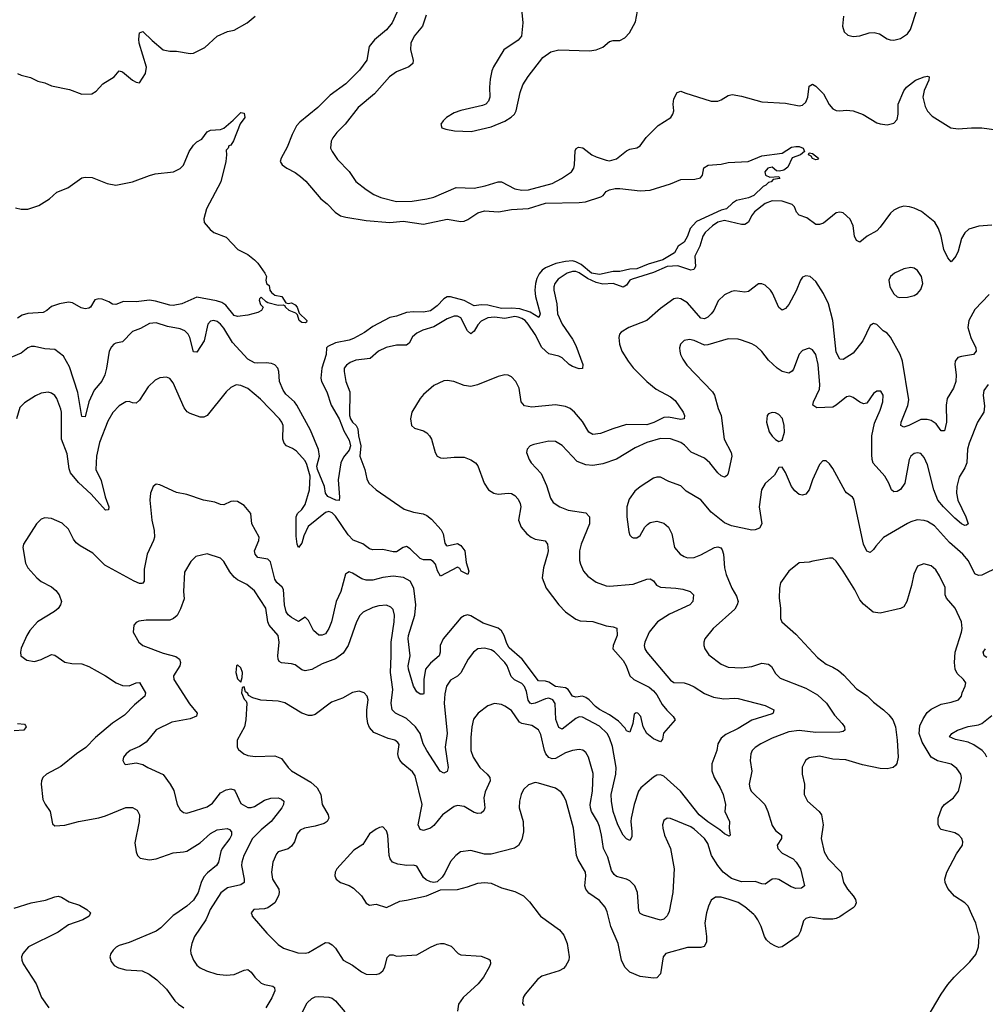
# Model space of a CAD drawing. Header units: inches. Extents: x 2057696 to 2160536, y 827480 to 1016834.
# Tile 76 of 256: x 2121422 to 2127131, y 849470 to 855288. Entities that reach past the tile are written whole.
import ezdxf

# ---------------------------------------------------------------- set-up
doc = ezdxf.new("R2010")
doc.units = ezdxf.units.IN
doc.header["$MEASUREMENT"] = 0
doc.layers.add('C1824', color=7, linetype='Continuous')
doc.layers.add('C1825', color=7, linetype='Continuous')

msp = doc.modelspace()

# ---------------------------------------------------------------- linework, layer by layer
at = {"layer": 'C1824', "color": 5}
for points, elevation in [([(2121836.7, 850000), (2121832.7, 849990), (2121795.5, 849970), (2121710, 849938.8), (2121650, 849897.1), (2121474.8, 849810), (2121441.6, 849770), (2121433.5, 849750), (2121435.3, 849730), (2121443.6, 849710), (2121519.3, 849590), (2121550.9, 849510), (2121595, 849450)], 380), ([(2122338.8, 850000), (2122330, 849993.8), (2122257.5, 849922.5), (2122230, 849902), (2122070, 849834.2), (2122010, 849818.3), (2121992.3, 849807.7), (2121974, 849790), (2121962, 849770), (2121955.8, 849750), (2121962.4, 849722.4), (2121980.2, 849700.2), (2122005.9, 849685.9), (2122050, 849674), (2122147.1, 849667.1), (2122187.6, 849647.6), (2122233.6, 849613.6), (2122290, 849559.5), (2122338.7, 849490), (2122360.3, 849470), (2122392.4, 849450)], 420), ([(2122535.6, 850000), (2122522, 849970), (2122456, 849870), (2122439.6, 849830), (2122432.9, 849790), (2122434.6, 849770), (2122448.9, 849730), (2122470, 849701.6), (2122490, 849684.9), (2122526.8, 849666.8), (2122588.3, 849648.3), (2122642.4, 849642.4), (2122690, 849645.2), (2122750, 849671.7), (2122770, 849675.3), (2122790, 849660.4), (2122811.6, 849630), (2122850, 849595.3), (2122870, 849586.9), (2122917.8, 849577.8), (2122928.7, 849568.7), (2122931.5, 849550), (2122912.3, 849507.7), (2122877.6, 849450)], 440), ([(2122794.1, 850000), (2122797.3, 849990), (2122883.1, 849890), (2122950, 849824.2), (2122982.6, 849802.6), (2123066.6, 849773.4), (2123110, 849771.6), (2123130, 849776.9), (2123230, 849834.3), (2123250, 849832.9), (2123270, 849822.3), (2123290, 849801.1), (2123334.4, 849730), (2123390, 849701.1), (2123442, 849662), (2123470, 849649), (2123530, 849646.2), (2123550, 849652.8), (2123570, 849667.6), (2123580.9, 849690), (2123594.2, 849745.9), (2123610, 849761.6), (2123630, 849761.7), (2123650, 849755.3), (2123770, 849762.6), (2123850, 849807), (2123890, 849824.9), (2123910, 849828.7), (2123930, 849828.7), (2123972.8, 849812.8), (2124014.8, 849770), (2124030, 849761.6), (2124150, 849754), (2124196.5, 849736.5), (2124204, 849730), (2124204.9, 849710), (2124198.3, 849690), (2124163.9, 849630), (2124132.6, 849590), (2124043.6, 849510), (2124016.1, 849470), (2124011.2, 849430)], 460), ([(2124493, 850000), (2124500.5, 849990), (2124614, 849910), (2124638.9, 849878.9), (2124659, 849830), (2124670.3, 849750), (2124668.7, 849730), (2124650, 849694.5), (2124638, 849682), (2124612.4, 849667.6), (2124510, 849636.2), (2124484.2, 849615.8), (2124410.6, 849530), (2124399.1, 849510), (2124394.8, 849474.8), (2124403.8, 849463.8)], 480), ([(2125481.1, 850000), (2125473.7, 849950), (2125483.6, 849870), (2125483.4, 849836.6), (2125469.1, 849810.9), (2125450, 849805), (2125370, 849806.3), (2125241.7, 849770), (2125225.8, 849750), (2125210.8, 849649.2), (2125190, 849625.4), (2125170, 849624), (2125090, 849635.1), (2125030, 849658.9), (2125000.4, 849690), (2124979.8, 849730), (2124959.6, 849830), (2124916.2, 849930), (2124899.8, 850000)], 480), ([(2125253.8, 850000), (2125250, 849992), (2125239.1, 849980.9), (2125230, 849973), (2125210, 849968.1), (2125110, 849996.2), (2125102.3, 850000)], 460), ([(2126289.9, 850000), (2126270, 849986.4), (2126250, 849977.6), (2126230, 849973.6), (2126170, 849973.9), (2126095.9, 849984.1), (2126070, 849977.7), (2126057, 849963), (2126038.6, 849901.4), (2126024.5, 849875.5), (2125930, 849808.7), (2125910, 849806.6), (2125890, 849813.8), (2125860.4, 849830), (2125837.2, 849850), (2125824.8, 849870), (2125805.5, 849930), (2125785.6, 849970), (2125770, 849992.6), (2125761.8, 850000)], 480), ([(2126786.6, 849390), (2126869.8, 849530), (2126910, 849586.3), (2126946.6, 849630), (2127038.7, 849721.3), (2127074.8, 849765.2), (2127089.8, 849810.2), (2127095.4, 849870), (2127074.2, 849950), (2127052, 850000)], 480), ([(2123086, 849410), (2123121.8, 849478.2), (2123150, 849503.7), (2123170, 849513.4), (2123190, 849516.5), (2123250, 849512.9), (2123270, 849505.3), (2123290, 849490.3), (2123345.4, 849425.4)], 440)]:
    msp.add_lwpolyline(points, dxfattribs=dict(at, elevation=elevation))
at = {"layer": 'C1825', "color": 5}
for points, elevation in [([(2123687.8, 855412.2), (2123624.7, 855270), (2123590, 855227.8), (2123519.5, 855170), (2123488.4, 855130), (2123474.9, 855050), (2123431.8, 854990), (2123350.3, 854910), (2123258.3, 854841.7), (2123185.4, 854770), (2123077.5, 854682.5), (2123058.5, 854661.5), (2123032.3, 854610), (2123004, 854536), (2122967.2, 854470), (2122963.1, 854450), (2122973, 854430), (2123002, 854410), (2123050, 854386.3), (2123082, 854362), (2123113.2, 854333.2), (2123201.7, 854230), (2123239.5, 854199.5), (2123287, 854150), (2123319.1, 854130), (2123350, 854120.7), (2123470, 854101.6), (2123610, 854090.8), (2123690, 854098.3), (2123810, 854080.5), (2123950, 854109.3), (2124030, 854096.5), (2124050, 854098.6), (2124072, 854108), (2124130, 854146.2), (2124170, 854159.3), (2124253.5, 854153.5), (2124330, 854165.9), (2124430, 854172.3), (2124530, 854204.3), (2124730, 854207.8), (2124767.8, 854212.2), (2124858.7, 854241.3), (2124871, 854249), (2124890, 854272.4), (2124910, 854282.6), (2124942, 854290), (2124970, 854291.7), (2125090, 854276.5), (2125150, 854280.3), (2125270, 854318), (2125330, 854343.2), (2125413.4, 854346.6), (2125446.2, 854353.8), (2125458.7, 854370), (2125467.8, 854412.2), (2125491.8, 854428.2), (2125570, 854434.9), (2125610, 854443.8), (2125729, 854451), (2125810, 854484.6), (2125930, 854500.3), (2125985.2, 854534.8), (2126010, 854539.7), (2126030, 854538.5), (2126054, 854530), (2126062.8, 854510), (2126039.1, 854490), (2125988.2, 854471.8), (2125962.6, 854417.4), (2125940.7, 854399.3), (2125913.8, 854393.8), (2125895.9, 854395.9), (2125870, 854417), (2125845.5, 854410), (2125828.4, 854390), (2125832, 854370), (2125856.9, 854356.9), (2125910, 854362), (2125916, 854350), (2125876.9, 854343.1), (2125864.7, 854330), (2125850, 854325.6), (2125832.7, 854310), (2125817.1, 854302.9), (2125762.4, 854250), (2125730, 854235.1), (2125660.9, 854219.1), (2125636.5, 854203.5), (2125600.7, 854170), (2125570, 854162.2), (2125423.7, 854096.3), (2125385.9, 854054.1), (2125370, 854008.4), (2125350, 853974), (2125315.3, 853950), (2125294, 853910), (2125224.1, 853870), (2125137.2, 853842.8), (2125070, 853815.5), (2125030, 853814.7), (2124970, 853800.3), (2124930, 853799.6), (2124850, 853781.7), (2124803.6, 853790), (2124741.6, 853841.6), (2124710, 853857.9), (2124690, 853862.5), (2124650, 853859.9), (2124592.5, 853847.5), (2124530, 853822.7), (2124511.7, 853808.3), (2124494.1, 853785.9), (2124480.1, 853759.9), (2124470.9, 853730), (2124468.2, 853690), (2124471.6, 853651.7), (2124498.4, 853550), (2124491.7, 853528.3), (2124439.8, 853559.8), (2124378.9, 853578.9), (2124330, 853584.6), (2124270, 853581), (2124190, 853602.3), (2124150, 853602.6), (2124110, 853596.6), (2124050, 853629.3), (2123970, 853651.2), (2123950, 853651.3), (2123930, 853639.2), (2123890, 853596.5), (2123850, 853568.4), (2123810, 853559.7), (2123750, 853561.9), (2123710, 853558.3), (2123650, 853535.8), (2123610, 853528.3), (2123510, 853476.1), (2123460.8, 853439.2), (2123395.1, 853404.9), (2123370, 853395.1), (2123290, 853377.9), (2123243.3, 853356.7), (2123236.4, 853350), (2123233.2, 853310), (2123207.7, 853230), (2123202.5, 853170), (2123205.9, 853150), (2123237.6, 853090), (2123264.2, 853010), (2123310, 852930.2), (2123338.5, 852858.5), (2123370, 852803.1), (2123377.6, 852770), (2123370, 852743.7), (2123337.5, 852702.5), (2123320.5, 852670), (2123305.8, 852570), (2123312.6, 852467.4), (2123310, 852447.3), (2123291.2, 852448.8), (2123244, 852470), (2123230.9, 852490), (2123224.2, 852530), (2123183.1, 852630), (2123179.7, 852650), (2123193.9, 852710), (2123189, 852749), (2123142.1, 852862.1), (2123061.3, 853010), (2123047.8, 853030), (2122995.6, 853075.6), (2122979.8, 853099.8), (2122959.1, 853150), (2122954.9, 853210), (2122949.3, 853230), (2122930, 853247.9), (2122910, 853256.3), (2122878.5, 853261.5), (2122830, 853257.7), (2122810, 853260.7), (2122770, 853281.3), (2122680.7, 853380.7), (2122630, 853465.8), (2122610, 853489.8), (2122590, 853504.9), (2122570, 853511.2), (2122550, 853507.7), (2122535.4, 853490), (2122512.4, 853390), (2122470, 853322.9), (2122450, 853325.2), (2122428.6, 853410), (2122419.2, 853430), (2122398.9, 853450), (2122370, 853461.6), (2122295.2, 853475.2), (2122230, 853496.5), (2122190, 853492.9), (2122136.9, 853463.1), (2122090, 853446.2), (2122030, 853384.2), (2121990, 853376.4), (2121979.5, 853370), (2121965, 853355), (2121951, 853329), (2121935.9, 853230), (2121925.2, 853190), (2121907.3, 853152.7), (2121861.8, 853098.2), (2121831.1, 853030), (2121810, 852941.2), (2121790, 852944), (2121765, 853085), (2121717.2, 853237.2), (2121680.8, 853300.8), (2121630, 853339.3), (2121570, 853344.2), (2121510, 853357.6), (2121490, 853356.4), (2121470, 853348.3), (2121430, 853318), (2121370, 853292.6)], 360), ([(2124385.5, 855390), (2124396, 855270), (2124388.2, 855190), (2124370, 855167), (2124284.9, 855110), (2124223.1, 855010), (2124213, 854987), (2124203.4, 854936.6), (2124198.8, 854890), (2124202.4, 854830), (2124193.9, 854806.1), (2124178.4, 854790), (2124159.2, 854780.8), (2124030, 854752.4), (2123990, 854738.7), (2123946, 854710), (2123926, 854690), (2123911.3, 854670), (2123918, 854650), (2123941.1, 854641.1), (2123992.3, 854632.3), (2124091.8, 854628.2), (2124210, 854655.2), (2124290.7, 854689.3), (2124328.2, 854711.8), (2124346.9, 854730), (2124358, 854750), (2124381.8, 854858.2), (2124397.5, 854902.5), (2124428.1, 854951.9), (2124514.3, 855065.7), (2124562.5, 855097.5), (2124608.8, 855111.2), (2124790, 855104.6), (2124830, 855110.3), (2124870, 855126.3), (2124910, 855158.9), (2124930, 855164.6), (2124970, 855164.9), (2124999.5, 855180.5), (2125027.6, 855210), (2125063.5, 855276.5), (2125079.8, 855370)], 420), ([(2121410, 854970.5), (2121430, 854960.4), (2121486.2, 854946.2), (2121530, 854924.9), (2121570, 854915.5), (2121610, 854898), (2121715.9, 854875.9), (2121790, 854847.7), (2121849.4, 854850.6), (2121874.5, 854865.5), (2121914, 854910), (2121981.2, 854950), (2122010, 854986), (2122030, 854980.7), (2122090, 854930.5), (2122110, 854919.1), (2122130, 854914.8), (2122165.1, 854970), (2122172.4, 855007.6), (2122128.9, 855150), (2122126, 855174), (2122130, 855211), (2122150, 855219.1), (2122204.6, 855164.6), (2122270, 855110.4), (2122310, 855103.1), (2122350, 855103.1), (2122430, 855088.9), (2122450, 855090.3), (2122516.1, 855123.9), (2122590, 855190.7), (2122650, 855219.1), (2122690, 855225.5), (2122766.6, 855270), (2122814, 855310)], 360), ([(2123824.8, 855315.2), (2123804.5, 855250), (2123753.8, 855190), (2123735.5, 855150), (2123733.4, 855110), (2123747.7, 855050), (2123746, 855030), (2123723.8, 855010), (2123650, 854979.8), (2123608.7, 854951.3), (2123519.7, 854850), (2123422.4, 854770), (2123346.5, 854670), (2123298, 854622), (2123273.1, 854590), (2123263.6, 854570), (2123260.3, 854530), (2123269.2, 854509.2), (2123301.4, 854461.4), (2123370, 854392.2), (2123410, 854332), (2123470, 854284), (2123515.8, 854255.8), (2123556.9, 854236.9), (2123650, 854214.5), (2123743.3, 854216.7), (2123829.9, 854230.1), (2123870, 854239.7), (2124003.2, 854296.8), (2124110, 854293.7), (2124174.2, 854305.8), (2124250, 854331), (2124270, 854331.1), (2124350, 854288.8), (2124390, 854281.5), (2124430, 854283.5), (2124570, 854320.1), (2124626.3, 854350), (2124685.1, 854390), (2124698.3, 854410), (2124702.7, 854430), (2124707, 854513), (2124713, 854527), (2124725.9, 854534.1), (2124751.4, 854531.4), (2124803.8, 854490), (2124830, 854477.8), (2124890, 854457.4), (2124910, 854454.9), (2124950, 854465.3), (2125010, 854513), (2125030, 854523), (2125070, 854532), (2125090, 854543.7), (2125126.9, 854593.1), (2125196.4, 854663.6), (2125270.9, 854710), (2125284.2, 854730), (2125288.8, 854750), (2125286.2, 854790), (2125290, 854821), (2125310, 854858.8), (2125330, 854866.8), (2125355.2, 854855.2), (2125510, 854807), (2125550, 854807.4), (2125570, 854814.9), (2125610, 854840.3), (2125634.2, 854845.8), (2125690, 854835.5), (2125810, 854802), (2125950, 854794.4), (2126030, 854779.7), (2126050, 854783.5), (2126070, 854801.1), (2126081, 854830), (2126090, 854895.5), (2126110, 854907.4), (2126130, 854895.5), (2126174.4, 854850), (2126207.1, 854787.1), (2126230, 854761.4), (2126250, 854752.3), (2126270, 854750.1), (2126310, 854753.6), (2126350, 854750.1), (2126408, 854728), (2126490, 854679.7), (2126510, 854672.1), (2126550, 854668), (2126590, 854676.2), (2126610, 854699.5), (2126615.9, 854730), (2126616.5, 854790), (2126650, 854868.9), (2126664.3, 854890), (2126717.4, 854930), (2126770, 854951.4), (2126790, 854954.4), (2126798.8, 854950), (2126797.6, 854930), (2126770.3, 854870), (2126761.5, 854830), (2126775.4, 854775.4), (2126790, 854748.5), (2126817.5, 854717.5), (2126927.7, 854650), (2126970, 854642.6), (2127050, 854650.1), (2127110, 854649.3), (2127210, 854635.5)], 380), ([(2126292.1, 855310), (2126287.1, 855250), (2126296.5, 855216.5), (2126317.6, 855197.6), (2126349.2, 855189.2), (2126390, 855192.3), (2126445.2, 855210), (2126473.3, 855213.3), (2126505.5, 855205.5), (2126550, 855174.9), (2126568.9, 855168.9), (2126590, 855167.4), (2126630, 855177.4), (2126670, 855205.3), (2126688.9, 855231.1), (2126729.1, 855350.9)], 420), ([(2121397.5, 854177.5), (2121430, 854168.7), (2121470, 854168.7), (2121535.6, 854190), (2121598.4, 854230), (2121642, 854270), (2121706, 854294), (2121790, 854354.3), (2121810, 854358.5), (2121850, 854355.5), (2121940, 854320), (2121990, 854310.2), (2122090, 854330.3), (2122190, 854368.5), (2122223.5, 854376.5), (2122331.5, 854388.5), (2122370, 854408.9), (2122390, 854428.5), (2122423.9, 854510), (2122450, 854547.7), (2122470, 854567.3), (2122498.6, 854581.4), (2122530, 854624.7), (2122550, 854636), (2122610, 854638.8), (2122630, 854648.2), (2122685.1, 854694.9), (2122730, 854740.5), (2122750, 854736), (2122752.4, 854710), (2122726.1, 854673.9), (2122687.1, 854572.9), (2122670, 854546), (2122658, 854542), (2122654, 854530), (2122642, 854518), (2122644.7, 854490), (2122641, 854450), (2122610.6, 854330), (2122526.8, 854170), (2122511.6, 854111.6), (2122512, 854090), (2122547.9, 854047.9), (2122570, 854031), (2122643.5, 854003.5), (2122711, 853930), (2122770, 853900.7), (2122810.8, 853870), (2122830.4, 853850.4), (2122872, 853790), (2122882, 853770), (2122878, 853750), (2122881, 853730), (2122896.7, 853716.7), (2122901.3, 853690), (2122910, 853676.3), (2122930, 853660.3), (2122971.7, 853651.7), (2122995.2, 853615.2), (2123010, 853610.4), (2123030, 853614.3), (2123050, 853603.8), (2123062.4, 853590), (2123073.8, 853553.8), (2123119.5, 853510), (2123118.3, 853501.7), (2123110, 853497), (2123090, 853498.5), (2123074.7, 853510), (2123064.8, 853544.8), (2123054.8, 853554.8), (2123014.5, 853570), (2122993.2, 853590), (2122993.6, 853593.6), (2122981.2, 853601.2), (2122950, 853599.7), (2122890, 853616), (2122880.1, 853620.1), (2122850, 853648.7), (2122840.7, 853639.3), (2122838.8, 853630), (2122844.9, 853604.9), (2122862, 853590), (2122851.3, 853570), (2122830, 853559), (2122770, 853542), (2122710, 853535.1), (2122690, 853539.6), (2122641.3, 853601.3), (2122616.4, 853616.4), (2122586.6, 853626.6), (2122470, 853649.4), (2122381, 853610), (2122330, 853599.1), (2122310, 853600.9), (2122225.7, 853625.7), (2122190, 853630.6), (2122110, 853621.5), (2122036.5, 853623.5), (2121990, 853605.6), (2121970, 853607.6), (2121950, 853621.6), (2121910, 853637), (2121890, 853639.5), (2121866.9, 853633.1), (2121840.5, 853590), (2121830, 853583.5), (2121810, 853580.4), (2121786.1, 853586.1), (2121734.6, 853614.6), (2121710, 853618.3), (2121658, 853610), (2121610, 853593.6), (2121583, 853570), (2121561.8, 853558.2), (2121470, 853552.7), (2121437.2, 853542.8), (2121410, 853523.8)], 340), ([(2127170, 854075), (2127091.8, 854068.2), (2127032.7, 854050), (2127010, 854029.8), (2126990, 853994.7), (2126970, 853919.7), (2126957.6, 853890), (2126930, 853857.4), (2126910, 853880.5), (2126886.1, 853930), (2126870.3, 854010), (2126853.5, 854053.5), (2126832.2, 854092.2), (2126753.9, 854153.9), (2126710, 854175), (2126682.9, 854182.9), (2126650, 854185.5), (2126621.5, 854178.5), (2126590, 854163.2), (2126570, 854144.1), (2126510, 854061.5), (2126490, 854040.7), (2126431.8, 854008.2), (2126390, 853973), (2126370, 853983.6), (2126357.7, 854010), (2126349, 854070), (2126332.7, 854110), (2126290, 854146.9), (2126270, 854151.2), (2126250, 854146.3), (2126175, 854085), (2126150, 854078.3), (2126130, 854078.9), (2126076.8, 854116.8), (2126030, 854132.6), (2126014.8, 854150), (2126002.4, 854182.4), (2125990, 854195.4), (2125930, 854216.1), (2125870, 854217.6), (2125830, 854201.7), (2125767.3, 854152.7), (2125747.9, 854130), (2125730, 854091.4), (2125710, 854078), (2125690, 854077.9), (2125590, 854100.9), (2125548.9, 854091.1), (2125517.7, 854070), (2125474.5, 854030), (2125460.6, 854010), (2125443.4, 853950), (2125413.6, 853890), (2125418, 853830), (2125408.5, 853811.5), (2125390, 853808.9), (2125313.1, 853833.1), (2125250, 853830), (2125170, 853794.1), (2125044, 853756), (2125030, 853748.6), (2125010, 853718.8), (2124990, 853707.2), (2124930, 853729.9), (2124870, 853725.6), (2124830, 853735.3), (2124778.6, 853758.6), (2124730, 853793.4), (2124710, 853799.6), (2124690, 853799.6), (2124659.2, 853790), (2124605.3, 853754.7), (2124586.4, 853730), (2124579.8, 853710), (2124579.8, 853690), (2124598, 853610), (2124602.4, 853550), (2124628.7, 853490), (2124690, 853400.4), (2124710, 853362.3), (2124751, 853250), (2124750, 853227.7), (2124730, 853224.3), (2124690, 853238.2), (2124670, 853250.5), (2124629, 853290), (2124610, 853299.3), (2124550, 853313.4), (2124510, 853351), (2124470, 853428.8), (2124428.5, 853490), (2124409.9, 853510), (2124390, 853522.9), (2124370, 853531.4), (2124350, 853533.6), (2124290, 853522.2), (2124229.7, 853530.3), (2124190, 853527.5), (2124150, 853506.8), (2124130, 853485.3), (2124110, 853447.6), (2124090, 853431.9), (2124070, 853449.8), (2124030, 853526.2), (2124010, 853535.8), (2123990, 853535.8), (2123950, 853520.6), (2123870, 853472.4), (2123805.8, 853454.2), (2123770, 853436.8), (2123745.3, 853414.7), (2123724, 853376), (2123710, 853364.2), (2123650, 853364.8), (2123588.1, 853351.9), (2123542.6, 853330), (2123494.5, 853285.5), (2123410, 853276.4), (2123376.5, 853263.5), (2123353.4, 853246.6), (2123340.4, 853230), (2123341.1, 853210), (2123351.1, 853150), (2123373.7, 853090), (2123372.5, 852950), (2123377.2, 852930), (2123389.2, 852910), (2123411.3, 852890), (2123422.1, 852870), (2123425.2, 852830), (2123439.4, 852770), (2123432.4, 852710), (2123461.9, 852630), (2123474.5, 852574.5), (2123487, 852550), (2123530, 852510.2), (2123696, 852396), (2123750, 852378.1), (2123808.1, 852368.1), (2123830, 852358.6), (2123856.5, 852336.5), (2123913.6, 852273.6), (2123925.3, 852250), (2123935.9, 852195.9), (2123943.5, 852183.5), (2123950, 852179), (2124010, 852192.1), (2124030, 852181.7), (2124053.6, 852150), (2124061.4, 852081.4), (2124077, 852030), (2124070.9, 852009.1), (2124033.2, 852030), (2124024.8, 852044.8), (2124010, 852053.2), (2123910, 852000.4), (2123891.6, 852031.6), (2123881.3, 852070), (2123867.5, 852087.5), (2123850, 852097.3), (2123810, 852097.4), (2123790, 852104.6), (2123730, 852161), (2123710, 852174.3), (2123690, 852168.6), (2123650, 852144.2), (2123630, 852143.5), (2123570, 852158.3), (2123510, 852155.9), (2123490, 852161), (2123450, 852191.2), (2123393.3, 852213.3), (2123364.7, 852244.7), (2123290, 852354.4), (2123270, 852374.1), (2123250, 852381.5), (2123230, 852376.3), (2123127.3, 852292.7), (2123101.9, 852238.1), (2123090, 852195.8), (2123070, 852168.6), (2123061.9, 852190), (2123057, 852237), (2123056, 852350), (2123064.3, 852370), (2123090, 852393.1), (2123110, 852423.2), (2123135.8, 852510), (2123140.1, 852590), (2123120.5, 852660.4), (2123110, 852682), (2123058.3, 852738.3), (2123034.8, 852754.8), (2123000.5, 852770), (2122985, 852785), (2122978, 852810), (2122980.3, 852890), (2122972.9, 852910), (2122958.3, 852930), (2122846.7, 853046.7), (2122770, 853109.4), (2122730, 853127.3), (2122702, 853130), (2122670, 853115.1), (2122643, 853090), (2122530.1, 852949.9), (2122510, 852939.3), (2122490, 852940.3), (2122430, 852960.9), (2122411.6, 852971.6), (2122395.3, 852995.3), (2122330, 853142), (2122310, 853167.3), (2122290, 853176.2), (2122250, 853172.3), (2122222.3, 853157.7), (2122182, 853118), (2122130, 853039.5), (2122110, 853022.9), (2122090, 853023.5), (2122070, 853031.2), (2122050, 853029.7), (2122010, 853007.2), (2121973.1, 852966.9), (2121943.2, 852916.8), (2121895, 852790), (2121876.3, 852710), (2121872.9, 852630), (2121904.5, 852564.5), (2121927.9, 852467.9), (2121950.1, 852410), (2121948.2, 852391.8), (2121930.2, 852389.8), (2121844.7, 852484.7), (2121770, 852554.2), (2121723.3, 852610), (2121713.9, 852633.9), (2121702.3, 852722.3), (2121669.9, 852810), (2121669.8, 852969.8), (2121666.3, 852986.3), (2121641.3, 853050), (2121630, 853067), (2121610, 853081.6), (2121590, 853087.8), (2121550, 853081.3), (2121514.7, 853065.3), (2121450, 853025.1), (2121423.4, 852996.6), (2121403.8, 852930)], 380), ([(2127154.7, 853665.3), (2127070, 853575.4), (2127033.2, 853510), (2127027.2, 853470), (2127045.2, 853410), (2127074.3, 853350), (2127077.4, 853330), (2127062, 853310), (2126990, 853299), (2126968.8, 853291.2), (2126952.4, 853270), (2126950.2, 853250), (2126957.8, 853190), (2126957.1, 853150), (2126942.6, 853110), (2126904.8, 853050), (2126900.2, 853010), (2126902.3, 852910), (2126890, 852858), (2126870, 852858.4), (2126839.7, 852899.7), (2126810, 852919.8), (2126786.4, 852926.4), (2126750, 852925), (2126678.4, 852890), (2126650, 852881), (2126632, 852890), (2126632.6, 852910), (2126672.2, 853007.8), (2126677.9, 853042.1), (2126641.1, 853270), (2126627.6, 853310), (2126570, 853411.6), (2126550, 853435.6), (2126526.6, 853450), (2126490, 853487), (2126470, 853494), (2126450, 853480.7), (2126406.4, 853390), (2126350, 853317.6), (2126290, 853280.4), (2126270, 853283), (2126250, 853322.7), (2126229.2, 853510), (2126204.9, 853610), (2126174.9, 853670), (2126130, 853740.4), (2126095.6, 853770), (2126070, 853775.3), (2126050, 853766.9), (2126038.2, 853750), (2126013.1, 853686.8), (2125970, 853605.1), (2125950, 853581.3), (2125930, 853571.5), (2125910, 853587.3), (2125873.1, 853673.1), (2125860.5, 853690), (2125830, 853720.5), (2125810, 853728), (2125790, 853727.8), (2125730, 853682.7), (2125710, 853677.8), (2125650, 853686.4), (2125630, 853683.1), (2125590, 853661.5), (2125552.3, 853627.7), (2125526.3, 853570), (2125511.1, 853550), (2125490.4, 853529.6), (2125470, 853520.8), (2125450, 853524.1), (2125370, 853614.6), (2125330, 853639.4), (2125310, 853642.8), (2125290, 853638.2), (2125210, 853581.8), (2125130, 853509.8), (2125023, 853470), (2124977.5, 853442.5), (2124968.7, 853430), (2124964.2, 853410), (2124968.9, 853370), (2124981.7, 853330), (2125019.6, 853270), (2125050, 853231.9), (2125130.1, 853150.1), (2125185.7, 853105.7), (2125270, 853060.2), (2125297.7, 853037.7), (2125344.6, 852970), (2125351.8, 852950), (2125350, 852929.6), (2125330, 852926), (2125258.6, 852938.6), (2125230, 852936.8), (2125172, 852908), (2125130, 852894.8), (2125010, 852896), (2124928.5, 852871.5), (2124856.5, 852843.5), (2124810, 852838), (2124787.8, 852850), (2124750, 852913.5), (2124701.5, 852970), (2124675.8, 852990), (2124650, 853002.5), (2124590, 853011.5), (2124450, 852999.4), (2124406.6, 853006.6), (2124387.4, 853030), (2124374.2, 853110), (2124354.8, 853150), (2124330, 853176.9), (2124310, 853187.1), (2124290, 853189.7), (2124250, 853180.4), (2124129.5, 853130.4), (2124090, 853119.8), (2124050, 853126.8), (2123989, 853151), (2123950, 853156.4), (2123930, 853154.2), (2123870, 853127.2), (2123810, 853074.3), (2123790, 853049.6), (2123741.5, 852970), (2123731.7, 852930), (2123738.4, 852890), (2123755.4, 852875.4), (2123810, 852858.5), (2123830, 852846.3), (2123845.2, 852830), (2123857.6, 852810), (2123878.3, 852730), (2123890, 852708.8), (2123910, 852698.8), (2123930, 852697.3), (2123990, 852703.2), (2124050, 852702.4), (2124090, 852687.9), (2124116.5, 852670), (2124131, 852651), (2124169, 852550), (2124194.4, 852510), (2124224.9, 852490), (2124250, 852483.6), (2124310, 852490.2), (2124330, 852488), (2124350, 852476.1), (2124370, 852454.3), (2124381.6, 852430), (2124384.7, 852410), (2124371.1, 852330), (2124387.1, 852290), (2124419.6, 852250), (2124445.3, 852230), (2124470, 852218.8), (2124529, 852209), (2124542.3, 852190), (2124545.6, 852150), (2124542.7, 852130), (2124518.4, 852050), (2124511.3, 851990), (2124534.7, 851930), (2124609.2, 851830), (2124650, 851788.4), (2124710, 851744.9), (2124736.7, 851736.7), (2124810, 851732.1), (2124890, 851706), (2124930, 851701.1), (2124951.9, 851691.9), (2124955.2, 851650), (2124930.3, 851590), (2124928.2, 851570), (2124990, 851502.4), (2125007.6, 851470), (2125030.2, 851410.2), (2125052.9, 851390), (2125143.6, 851343.6), (2125170, 851322.9), (2125190, 851298), (2125221.3, 851241.3), (2125247.5, 851207.5), (2125286.4, 851170), (2125298, 851150), (2125228.9, 851071.2), (2125222.5, 851037.5), (2125210, 851021.2), (2125170, 851039.6), (2125129.6, 851070), (2125107.6, 851110), (2125095.4, 851170), (2125076, 851190), (2125067.6, 851192.4), (2125055.5, 851184.5), (2125047.2, 851130), (2125030, 851077.2), (2125010, 851085.1), (2125002.4, 851102.4), (2124963.2, 851143.2), (2124910, 851180.6), (2124850, 851211.6), (2124825.7, 851230), (2124789.9, 851269.9), (2124770, 851283), (2124750, 851289.9), (2124710, 851285.7), (2124690.5, 851290.5), (2124664.9, 851330), (2124650, 851339.2), (2124590, 851348.2), (2124550, 851372.6), (2124530, 851379.5), (2124490, 851381.6), (2124392.5, 851510), (2124315.6, 851575.6), (2124301.6, 851601.6), (2124286.1, 851650), (2124270, 851676.9), (2124250, 851692.9), (2124163.1, 851723.1), (2124090, 851765), (2124070, 851771.2), (2124050, 851766.5), (2124030, 851753), (2123925.7, 851630), (2123909, 851590), (2123907.5, 851550), (2123902, 851530), (2123850, 851486.8), (2123822.1, 851450), (2123811.5, 851390), (2123811.9, 851308.1), (2123810, 851302.7), (2123790, 851303), (2123770, 851316.9), (2123750, 851349.6), (2123720.2, 851450), (2123719.4, 851470), (2123729.9, 851530), (2123719.3, 851630), (2123720.9, 851650), (2123757.9, 851770), (2123764.5, 851830), (2123752.7, 851930), (2123730.4, 851970.4), (2123691.5, 851991.4), (2123630, 852000.5), (2123570, 851992.5), (2123510, 851976.3), (2123470, 851976.5), (2123444.4, 851984.4), (2123390, 852018.5), (2123370, 852024.7), (2123360.2, 852019.8), (2123349.2, 852010.8), (2123320.8, 851910), (2123293.5, 851850), (2123265.8, 851730), (2123250, 851691.2), (2123230, 851659.7), (2123210, 851650.9), (2123190, 851652.2), (2123158.6, 851678.6), (2123130, 851737), (2123110, 851758.4), (2123070, 851732.6), (2123030, 851755.4), (2123010, 851771.7), (2122997.2, 851790), (2122987.5, 851830), (2122981, 851921), (2122974.9, 851934.9), (2122943.4, 851963.4), (2122930, 851983.1), (2122905.3, 852085.3), (2122890, 852100.7), (2122830.5, 852110.5), (2122814, 852130), (2122811.2, 852150), (2122835.2, 852210), (2122838.8, 852230), (2122795.4, 852310), (2122788.2, 852370), (2122750, 852416.9), (2122710, 852440.7), (2122684.1, 852444.1), (2122670, 852441.6), (2122630, 852422), (2122610, 852423.1), (2122576.3, 852436.3), (2122509.2, 852449.2), (2122410, 852482), (2122350, 852494.7), (2122250, 852539.5), (2122230, 852542.7), (2122210.4, 852529.6), (2122195.3, 852490), (2122191.7, 852450), (2122203.2, 852330), (2122217, 852270), (2122218.9, 852230), (2122214, 852210), (2122175.4, 852130), (2122158.8, 852041.2), (2122158.3, 851970), (2122150, 851957.6), (2122143.4, 851956.6), (2122130, 851956.4), (2122099.6, 851970), (2121925.6, 852065.6), (2121855.3, 852135.3), (2121778.9, 852178.9), (2121756.7, 852196.6), (2121739.5, 852219.5), (2121710, 852278.4), (2121672.5, 852312.5), (2121610, 852341.6), (2121570, 852344.5), (2121550, 852337), (2121521.6, 852310), (2121444.9, 852190), (2121441.3, 852170), (2121456.7, 852076.7), (2121470.5, 852050), (2121523.8, 851990), (2121550, 851968.7), (2121610, 851936), (2121635.5, 851915.5), (2121656.5, 851890), (2121668.5, 851850), (2121663.8, 851830), (2121650.2, 851809.8), (2121628.2, 851791.8), (2121528, 851730), (2121481.4, 851678.6), (2121463.8, 851650), (2121430, 851575.3), (2121426, 851550), (2121428.5, 851528.6), (2121463.9, 851503.9), (2121510, 851496.4), (2121550, 851507.2), (2121610, 851536.5), (2121630, 851533.4), (2121690, 851492.2), (2121730, 851484.2), (2121790, 851481.1), (2121830, 851466.3), (2121930, 851411.4), (2121991.8, 851370), (2122030, 851353.4), (2122070, 851352.8), (2122110, 851368.9), (2122130, 851372.2), (2122166, 851310), (2122162, 851290), (2122100.9, 851239.1), (2122041.3, 851178.7), (2121970, 851131.7), (2121870, 851046), (2121812.5, 850987.5), (2121757.2, 850950), (2121665.7, 850874.3), (2121580.5, 850830), (2121558.4, 850810), (2121550.4, 850790), (2121548.8, 850770), (2121559.6, 850679.6), (2121572.4, 850652.4), (2121602.6, 850610), (2121616.3, 850536.3), (2121630, 850524.9), (2121690, 850528.9), (2121770, 850550.3), (2121890, 850572.3), (2121930, 850584.1), (2122050, 850633.5), (2122090, 850632.4), (2122116.9, 850616.9), (2122131, 850590), (2122129.4, 850550), (2122103.2, 850423.2), (2122110, 850371), (2122119.5, 850350), (2122133.9, 850333.9), (2122190, 850323.7), (2122230, 850328.9), (2122330, 850365.1), (2122389.9, 850370.1), (2122410, 850375.8), (2122490, 850424.3), (2122550, 850479.8), (2122590, 850500.2), (2122649.2, 850509.2), (2122663.2, 850503.2), (2122674.7, 850490), (2122674.2, 850470), (2122664.6, 850450), (2122619.7, 850390), (2122612.1, 850372.1), (2122598.5, 850310), (2122586.3, 850290), (2122532.5, 850247.5), (2122510, 850222.4), (2122494.7, 850190), (2122478.3, 850130), (2122450, 850085.4), (2122410, 850049.9), (2122338.8, 850000)], 420), ([(2127147.3, 853132.7), (2127122.8, 853097.1), (2127117.7, 853070), (2127125.5, 853005.5), (2127121.3, 852970), (2127084.7, 852910), (2127035, 852785), (2127026.4, 852750), (2127021.7, 852670), (2127010, 852640.4), (2126976, 852584), (2126962.4, 852530), (2126961.3, 852490), (2126969.3, 852450), (2127016.2, 852350), (2127030.3, 852310), (2127019.5, 852300.5), (2127010, 852299.7), (2126990, 852309.8), (2126950, 852343.5), (2126883.9, 852410), (2126851.3, 852450), (2126826.6, 852510), (2126790, 852657), (2126770, 852700.7), (2126750, 852724.2), (2126730, 852729.6), (2126710, 852724.2), (2126690, 852709.5), (2126680.8, 852690), (2126655.4, 852550), (2126630, 852512.6), (2126610, 852501.2), (2126590, 852498.7), (2126576.2, 852510), (2126560.3, 852550), (2126536.8, 852590), (2126468.3, 852668.3), (2126461.6, 852690), (2126459.7, 852719.7), (2126460.6, 852830), (2126475.8, 852904.2), (2126510, 852980.7), (2126525.1, 853030), (2126528, 853070), (2126512.6, 853092.6), (2126490, 853093.3), (2126470, 853079.7), (2126430, 853022.7), (2126419.9, 853020.1), (2126410, 853018.4), (2126390, 853027.8), (2126350, 853055.4), (2126330, 853063.1), (2126310, 853059.7), (2126250, 853009.8), (2126230, 852998.9), (2126134.7, 852994.7), (2126112, 853010), (2126115.4, 853030), (2126150, 853105.5), (2126152.5, 853130), (2126143.7, 853250), (2126130, 853309.4), (2126110, 853338.4), (2126090, 853347.3), (2126050, 853333.6), (2126030, 853312), (2125996.9, 853223.1), (2125988.9, 853211.1), (2125970, 853199.6), (2125930, 853209.7), (2125899.7, 853230), (2125850, 853276.4), (2125810, 853327.1), (2125777.3, 853357.3), (2125750, 853372.4), (2125690, 853394.7), (2125670, 853399.7), (2125610, 853402.2), (2125490, 853366), (2125470, 853365.3), (2125410, 853393.3), (2125381.2, 853398.8), (2125350, 853391.6), (2125328.9, 853371.1), (2125323.1, 853350), (2125324.4, 853330), (2125328.7, 853310), (2125342.6, 853282.7), (2125367.3, 853247.3), (2125517.4, 853090), (2125529.2, 853069.2), (2125551.3, 852990), (2125569.1, 852950), (2125586.8, 852810), (2125627.6, 852730), (2125633.4, 852710), (2125610, 852608.7), (2125604.4, 852595.6), (2125590, 852585.1), (2125570, 852593.3), (2125550, 852611.2), (2125501.6, 852670), (2125470, 852697.8), (2125392.8, 852732.8), (2125353.4, 852773.4), (2125330, 852790.6), (2125270, 852811.2), (2125210, 852812.6), (2125130.4, 852790), (2125061, 852759), (2124950, 852691.9), (2124870, 852663.5), (2124810, 852654.6), (2124770, 852657.4), (2124718.1, 852678.1), (2124630, 852771.3), (2124590, 852796), (2124550, 852798), (2124462, 852778), (2124440.7, 852770), (2124421.6, 852750), (2124418.4, 852730), (2124434, 852690), (2124446.7, 852670), (2124505.7, 852605.7), (2124536.2, 852536.2), (2124560.7, 852460.7), (2124575.8, 852435.8), (2124615.5, 852410), (2124664, 852390), (2124770, 852373.8), (2124791, 852351), (2124791, 852310), (2124740.7, 852190), (2124731.4, 852150), (2124732.7, 852092.7), (2124737.4, 852070), (2124755.3, 852030), (2124780.2, 852000.2), (2124830, 851964.6), (2124890, 851942.8), (2124910, 851940.2), (2125050, 851951.8), (2125130, 851982.4), (2125150, 851984.6), (2125170, 851972.4), (2125187, 851947), (2125210, 851934.4), (2125302, 851930), (2125342.6, 851922.6), (2125386.8, 851910), (2125405.5, 851890), (2125401.3, 851850), (2125383.8, 851830), (2125264.1, 851775.9), (2125192.2, 851730), (2125143.9, 851670), (2125117.7, 851610), (2125114.6, 851590), (2125118.9, 851570), (2125130.3, 851550), (2125270, 851384.4), (2125290, 851372.3), (2125350, 851369.4), (2125380.2, 851360.3), (2125410, 851346.7), (2125470, 851305.8), (2125525, 851285), (2125584.7, 851275.3), (2125650, 851279.3), (2125670, 851276.2), (2125830, 851236.5), (2125880.5, 851210), (2125877.1, 851190), (2125870, 851185.7), (2125750.1, 851149.9), (2125670, 851099.8), (2125596.2, 851063.8), (2125570, 851043.5), (2125550.2, 851010), (2125543.2, 850970), (2125514.8, 850890), (2125514, 850850), (2125528.3, 850810), (2125563.8, 850750), (2125581.6, 850710), (2125594.3, 850650), (2125590.6, 850610), (2125618.4, 850550), (2125615.8, 850510), (2125622.8, 850470), (2125616.1, 850463.9), (2125590, 850477.4), (2125561.8, 850501.8), (2125490, 850548.4), (2125439.6, 850590), (2125328.8, 850728.7), (2125230, 850817.9), (2125210, 850826.5), (2125190, 850823.7), (2125170, 850811.9), (2125095.4, 850750), (2125080.9, 850730), (2125055.9, 850650), (2125038, 850570), (2125035.2, 850550), (2125042.2, 850490), (2125041, 850459), (2125030, 850437), (2125010, 850447.7), (2124990, 850468.8), (2124958.4, 850530), (2124931.1, 850610), (2124920.2, 850670), (2124918.8, 850710), (2124946.1, 850830), (2124948.7, 850870), (2124926.6, 850993.4), (2124910, 851044.4), (2124894.7, 851070), (2124850, 851113.5), (2124750, 851166.1), (2124730, 851167.8), (2124710, 851159.2), (2124630, 851095.5), (2124610, 851106), (2124592.8, 851152.8), (2124588, 851248), (2124574.5, 851270), (2124550, 851278.6), (2124530, 851274.4), (2124470, 851248.8), (2124450, 851244.9), (2124440.4, 851250), (2124427.8, 851267.9), (2124418.1, 851318.1), (2124407.4, 851347.4), (2124390, 851364.8), (2124347.7, 851387.7), (2124327.2, 851407.2), (2124304.1, 851470), (2124290.8, 851490), (2124230, 851553.1), (2124210, 851564.2), (2124170, 851574.2), (2124130, 851569.7), (2124104.9, 851550), (2124073.1, 851510), (2124030, 851429.6), (2124010.2, 851409.8), (2123970, 851384.7), (2123946.2, 851350), (2123935.7, 851304.3), (2123931.4, 851248.6), (2123949.5, 851070.5), (2123938.6, 850990), (2123955.5, 850870), (2123950, 850846.6), (2123930, 850836.3), (2123908.6, 850848.6), (2123828.4, 850970), (2123807.1, 851010), (2123789.2, 851070), (2123761.5, 851110), (2123710, 851158.3), (2123644.7, 851190), (2123623.7, 851210), (2123619, 851250), (2123628.7, 851330), (2123614.4, 851430), (2123619.2, 851530), (2123617.4, 851610), (2123636, 851730), (2123637.4, 851770), (2123630, 851802.7), (2123617.2, 851817.1), (2123590, 851828.1), (2123545.1, 851825.1), (2123510, 851815.6), (2123453.4, 851786.6), (2123433.4, 851766.6), (2123412.6, 851730), (2123364.2, 851590), (2123335, 851545), (2123290, 851512.1), (2123210, 851482.7), (2123150, 851448.8), (2123110, 851440.3), (2123090, 851447.4), (2123050, 851476.5), (2123030, 851482.5), (2122970, 851487.2), (2122956.4, 851496.4), (2122949.8, 851509.8), (2122948.7, 851528.7), (2122956.2, 851610), (2122950.8, 851650), (2122896.2, 851710), (2122888.5, 851730), (2122876.8, 851810), (2122810, 851912.8), (2122765.1, 851950), (2122710, 851978.5), (2122690, 851994), (2122665.5, 852025.5), (2122630, 852087), (2122610, 852107), (2122530, 852131.8), (2122464.4, 852115.6), (2122433.5, 852086.5), (2122397, 852023), (2122391.4, 851910), (2122394.3, 851865.7), (2122372.9, 851807.1), (2122352.3, 851767.7), (2122331, 851749), (2122310, 851740.3), (2122170, 851740.5), (2122126.4, 851733.6), (2122110, 851725.2), (2122097.3, 851710), (2122093, 851670), (2122126, 851610), (2122150, 851590.4), (2122270, 851544.3), (2122345.7, 851525.7), (2122366.3, 851510), (2122373.4, 851490), (2122368.2, 851470), (2122331.3, 851410), (2122333.6, 851390), (2122425.6, 851245.6), (2122472, 851190), (2122467.1, 851172.9), (2122430, 851156.1), (2122322, 851138), (2122230, 851091.2), (2122170, 851018.7), (2122130, 850993), (2122076, 850970), (2122050.8, 850950), (2122036, 850930), (2122031.3, 850910), (2122042, 850890), (2122050, 850886.8), (2122110, 850896.3), (2122150, 850887.7), (2122178.8, 850870), (2122270, 850828), (2122312.4, 850770), (2122332.6, 850732.6), (2122352.7, 850650), (2122370, 850618.8), (2122390, 850603), (2122410, 850600.4), (2122430, 850604.9), (2122530, 850636.1), (2122561.4, 850658.6), (2122610, 850719.7), (2122642.3, 850737.7), (2122670, 850742.9), (2122690, 850736.5), (2122696.5, 850730), (2122730, 850656.5), (2122770, 850633.4), (2122790, 850632.5), (2122810, 850639.8), (2122870, 850676.8), (2122907.5, 850687.5), (2122950, 850690.4), (2122970, 850682), (2122984, 850670), (2122981.3, 850650), (2122971.3, 850630), (2122909.6, 850550.4), (2122850, 850500.6), (2122798.6, 850450), (2122748.1, 850350), (2122735.1, 850310), (2122733.5, 850290), (2122750.1, 850210), (2122749.1, 850190), (2122730, 850176.2), (2122650, 850158.8), (2122612.2, 850127.8), (2122549.2, 850030), (2122535.6, 850000)], 440), ([(2127210, 852055.4), (2127110, 852006.2), (2127090, 852003.5), (2127070, 852014.7), (2127031.6, 852090), (2126997.8, 852130), (2126919.1, 852199.1), (2126830, 852297.1), (2126790, 852323.5), (2126770, 852329.7), (2126727.8, 852332.2), (2126690, 852321.7), (2126670, 852311.1), (2126530, 852228.3), (2126482.9, 852177.1), (2126470, 852157), (2126450, 852139.5), (2126430, 852147.6), (2126409.9, 852190), (2126354.2, 852454.2), (2126346.6, 852466.6), (2126310, 852492.3), (2126302.5, 852502.5), (2126230, 852637), (2126210, 852664.5), (2126190, 852682), (2126170, 852680.7), (2126150, 852659.5), (2126108.8, 852570), (2126090, 852509.3), (2126070, 852483.6), (2126050, 852478.9), (2126030, 852483.1), (2126004, 852504), (2125985.7, 852530), (2125950, 852612.7), (2125930, 852644), (2125910, 852642), (2125883.7, 852596.3), (2125830, 852547.3), (2125807, 852510), (2125793.1, 852410), (2125810.3, 852310), (2125796.3, 852283.7), (2125770, 852273.3), (2125750, 852271.2), (2125630, 852298.3), (2125590, 852314.3), (2125510, 852378.7), (2125450, 852451.2), (2125362.8, 852502.8), (2125330, 852533.3), (2125260.1, 852560.1), (2125210, 852585.1), (2125190, 852585.1), (2125170, 852578.4), (2125090, 852527.8), (2125058.4, 852501.6), (2125025.4, 852454.6), (2125012, 852410), (2125011.8, 852350), (2125022.5, 852262.5), (2125030, 852242), (2125042, 852230), (2125050, 852226), (2125070, 852227.3), (2125090, 852240.7), (2125118.7, 852290), (2125134.1, 852305.9), (2125150, 852317), (2125190, 852325.7), (2125230, 852312.9), (2125257.4, 852290), (2125277.6, 852250), (2125293.4, 852170), (2125326.4, 852130), (2125350, 852116.5), (2125370, 852109), (2125410, 852110.3), (2125450, 852126.2), (2125530, 852170.3), (2125550, 852174), (2125567.2, 852167.2), (2125575.9, 852155.9), (2125584, 852130), (2125588.2, 852050), (2125598.5, 852010), (2125633.4, 851930), (2125661, 851881), (2125669.2, 851850), (2125664.5, 851830), (2125650, 851804.7), (2125522.3, 851690), (2125473.7, 851630), (2125467, 851610), (2125466.7, 851590), (2125472.2, 851570), (2125495.8, 851535.8), (2125570, 851479.5), (2125610, 851462.3), (2125690, 851458), (2125750, 851466), (2125810, 851486.2), (2125850, 851480.3), (2125866.8, 851466.8), (2125890, 851424.9), (2125917.6, 851397.6), (2126070, 851339), (2126138.2, 851298.2), (2126192.4, 851250), (2126238.7, 851178.7), (2126285.7, 851130), (2126297.6, 851110), (2126300.7, 851090), (2126290, 851082.9), (2126270, 851078.9), (2126130, 851075.3), (2126030, 851088.6), (2125970, 851079.9), (2125870, 851042.6), (2125803.1, 851010), (2125770, 850988.1), (2125753.1, 850970), (2125744, 850950), (2125740.9, 850910), (2125751.6, 850848.4), (2125735.3, 850770), (2125738, 850750), (2125747.4, 850730), (2125826.7, 850650), (2125845.7, 850610), (2125870, 850527), (2125890, 850497.8), (2125927, 850470), (2125926.5, 850450), (2125900.7, 850410), (2125903.9, 850390), (2125930, 850362.9), (2125994.3, 850330), (2126013.4, 850310), (2126038.6, 850270), (2126061.1, 850170), (2126044.1, 850156), (2126010, 850153.6), (2125983.9, 850163.9), (2125910, 850207.1), (2125890, 850211), (2125870, 850209.6), (2125830, 850179.5), (2125810, 850181.3), (2125770, 850195.1), (2125690, 850192.8), (2125630, 850213.3), (2125581.4, 850250), (2125550, 850290.7), (2125512.2, 850350), (2125490, 850420.5), (2125470, 850450.7), (2125410, 850505.3), (2125390, 850518.2), (2125270, 850567), (2125250, 850569.3), (2125230, 850555.3), (2125222.4, 850530), (2125223.7, 850510), (2125233.4, 850470), (2125269.3, 850390), (2125291.1, 850270), (2125284.4, 850130), (2125262.2, 850017.8), (2125253.8, 850000)], 460), ([(2127052, 850000), (2127030, 850049.7), (2127010, 850068.7), (2126948.9, 850108.9), (2126910, 850154.7), (2126893.6, 850190), (2126892.1, 850210), (2126902.6, 850250), (2126961.6, 850358.4), (2126996.3, 850410), (2126998, 850430), (2126991.3, 850450), (2126975.1, 850470), (2126950, 850482.6), (2126870, 850502.2), (2126861.7, 850510), (2126852.3, 850532.3), (2126851.5, 850570), (2126873.3, 850630), (2126889.7, 850650), (2126942.4, 850690), (2126971.6, 850730), (2126987.6, 850790), (2126989.7, 850810), (2126985.4, 850830), (2126963.3, 850863.3), (2126930, 850889.7), (2126848.1, 850908.1), (2126810.5, 850930.5), (2126758.2, 851018.2), (2126739.9, 851070), (2126744.8, 851115.2), (2126762.8, 851157.2), (2126786.6, 851193.4), (2126810, 851213.4), (2126870, 851243), (2126930, 851254.4), (2126972, 851270), (2126989.6, 851290), (2126993.6, 851310), (2127012, 851350), (2127015.1, 851370), (2127001.2, 851390), (2126963.8, 851423.8), (2126953.5, 851450), (2126948.8, 851490), (2126953.5, 851550), (2126991.2, 851670), (2126994.3, 851690), (2126989.6, 851730), (2126953.3, 851810), (2126902, 851870), (2126894, 851890), (2126892.7, 851932.7), (2126861, 852001), (2126838, 852038), (2126810, 852061.6), (2126767.1, 852072.9), (2126730, 852059), (2126708.7, 852011.3), (2126694.8, 851945.2), (2126667.1, 851850), (2126650, 851819.7), (2126630, 851808.1), (2126510, 851782.2), (2126467.3, 851787.2), (2126410, 851834.5), (2126390, 851860.7), (2126359.7, 851919.7), (2126290, 852029.6), (2126250, 852089.3), (2126230, 852106), (2126210, 852106.6), (2126110.5, 852089.5), (2126090, 852082), (2126030, 852079.5), (2125970.3, 852029.7), (2125919.5, 851960.5), (2125913.7, 851930), (2125912.2, 851870), (2125920.4, 851810), (2125920.5, 851750), (2125928, 851730), (2126010, 851657.6), (2126139.1, 851519.1), (2126190, 851479.6), (2126230, 851462.8), (2126262.5, 851442.5), (2126295, 851415), (2126370, 851333.4), (2126432, 851292.1), (2126470, 851255.3), (2126530, 851210.3), (2126561, 851181), (2126584, 851150), (2126599.2, 851110), (2126610.2, 851030.2), (2126616.1, 850930), (2126607.7, 850892.2), (2126599.2, 850880.8), (2126586.8, 850870), (2126550, 850860.7), (2126510, 850863.6), (2126404.9, 850884.9), (2126306.1, 850913.9), (2126230, 850918.3), (2126150, 850935.4), (2126090, 850927.3), (2126070, 850912.3), (2126061.2, 850898.8), (2126049, 850871), (2126047.4, 850850), (2126047.4, 850830), (2126062.3, 850770), (2126059.5, 850710), (2126079.5, 850670), (2126149.2, 850609.2), (2126162.3, 850590), (2126172.9, 850530), (2126159.6, 850450), (2126177.4, 850370), (2126202.7, 850330), (2126279.6, 850250), (2126292.4, 850190), (2126316.1, 850150), (2126350.2, 850110), (2126362.7, 850090), (2126367.9, 850070), (2126359.6, 850050), (2126350, 850041), (2126289.9, 850000)], 480), ([(2127139.1, 851519.1), (2127123.9, 851530), (2127119.2, 851550), (2127132.8, 851570)], 460), ([(2125102.3, 850000), (2125090, 850006), (2125083.1, 850023.1), (2125075.4, 850130), (2125058.1, 850170), (2125030, 850199.1), (2125010, 850209.1), (2124950, 850225.6), (2124936.6, 850236.6), (2124921.5, 850261.5), (2124899, 850339), (2124873.8, 850390), (2124862.8, 850470), (2124850, 850520.5), (2124838.5, 850550), (2124801.9, 850610), (2124796, 850630), (2124794.9, 850650), (2124809.2, 850730), (2124813.5, 850833.5), (2124784.8, 850930), (2124770, 850958.4), (2124751.9, 850972), (2124730, 850975.4), (2124690, 850969.8), (2124650, 850955.3), (2124590, 850921.7), (2124570, 850919.9), (2124550, 850927.5), (2124532.8, 850950), (2124524.5, 850970), (2124503.8, 851063.8), (2124490, 851092.1), (2124450, 851116.8), (2124390, 851129.8), (2124377, 851137), (2124330, 851205.4), (2124290, 851232.2), (2124270, 851241), (2124230, 851247.4), (2124190, 851234), (2124132.7, 851190), (2124105.9, 851154.1), (2124094.7, 851110), (2124090, 851046), (2124090.2, 850970), (2124102.3, 850930), (2124141.8, 850870), (2124186.9, 850830), (2124201.8, 850810), (2124204.5, 850790), (2124175, 850725), (2124165.7, 850690), (2124171.8, 850630), (2124166, 850614), (2124150, 850599.3), (2124130, 850597.1), (2124110, 850603.5), (2124050, 850638.9), (2124010, 850645.3), (2123990, 850639.4), (2123922.6, 850590), (2123870, 850526.9), (2123850, 850511.2), (2123810, 850497.4), (2123790, 850502.4), (2123778.2, 850530), (2123802.2, 850650), (2123759.9, 850819.9), (2123744.2, 850844.2), (2123688.2, 850890), (2123670, 850911.8), (2123660.9, 850930), (2123658, 850950), (2123664.9, 851004.9), (2123658, 851018), (2123639.3, 851030), (2123600.7, 851040.7), (2123516.5, 851076.5), (2123490, 851105.1), (2123479.8, 851130), (2123474.8, 851170), (2123474.6, 851210), (2123482.6, 851270), (2123476.9, 851290), (2123459.3, 851310), (2123430, 851320.5), (2123390, 851312.8), (2123330, 851279.7), (2123265.5, 851254.5), (2123170, 851183.1), (2123150, 851176.4), (2123130, 851176.4), (2123090, 851189.7), (2122990, 851252.2), (2122950, 851261.2), (2122847.9, 851267.9), (2122800.9, 851280.9), (2122774.6, 851294.6), (2122770, 851306), (2122756.4, 851316.4), (2122750, 851346), (2122738, 851342), (2122734, 851310), (2122750, 851274), (2122762, 851262), (2122764.7, 851250), (2122759.5, 851150), (2122750.4, 851110), (2122708, 851030), (2122707.7, 850990), (2122716.1, 850976.1), (2122747.3, 850950), (2122770, 850940.3), (2122815.1, 850935.1), (2122930, 850938), (2122970, 850921.7), (2123009.1, 850870), (2123030.1, 850850.1), (2123142.7, 850782.7), (2123180.7, 850750), (2123202, 850710), (2123210.2, 850650), (2123245.2, 850590), (2123248.9, 850570), (2123239.5, 850550), (2123221.7, 850538.3), (2123170, 850521.8), (2123106, 850510), (2123080.2, 850499.8), (2123062.2, 850477.8), (2123046.7, 850430), (2123030, 850403.5), (2123010, 850388.7), (2122950.7, 850370), (2122940.9, 850359.1), (2122919, 850310), (2122910.2, 850250), (2122917.3, 850210), (2122953.4, 850150), (2122956.5, 850130), (2122953.1, 850110), (2122930, 850069.6), (2122890, 850040.5), (2122870, 850033.6), (2122807.3, 850030), (2122790.8, 850010), (2122794.1, 850000)], 460), ([(2127139.2, 850930), (2127129.9, 850950), (2127112.4, 850970), (2127062.9, 851002.9), (2127030, 851018.1), (2126955.6, 851035.5), (2126919.5, 851050), (2126933.3, 851070), (2126967.3, 851090), (2127029.2, 851110.8), (2127090, 851120.6), (2127110, 851130.2), (2127170, 851175.8)], 460), ([(2121410, 851128.8), (2121450, 851124.4), (2121457, 851117), (2121459.6, 851110), (2121447.3, 851090), (2121390, 851085.4)], 380), ([(2124899.8, 850000), (2124896, 850016), (2124884, 850043.9), (2124850, 850082.4), (2124786.7, 850126.7), (2124768.3, 850150), (2124762.7, 850170), (2124769.8, 850229.8), (2124766.4, 850250), (2124723.5, 850323.5), (2124713.3, 850350), (2124696.8, 850510), (2124652.3, 850670), (2124639.6, 850699.6), (2124623, 850723), (2124590, 850746.9), (2124490, 850776.9), (2124470, 850779.7), (2124430, 850766), (2124401.2, 850738.8), (2124387.2, 850710), (2124377.4, 850670), (2124374.9, 850630), (2124398.5, 850550), (2124400.2, 850490), (2124390, 850443.7), (2124370.8, 850409.2), (2124347.1, 850392.9), (2124210, 850356.9), (2124170, 850357.6), (2124090, 850379.5), (2124028.9, 850371.1), (2124000.7, 850350), (2123970, 850313.2), (2123935.6, 850244.4), (2123919, 850221), (2123890, 850193.2), (2123870, 850189), (2123850, 850192.7), (2123824.8, 850204.8), (2123810, 850219), (2123770, 850286), (2123750, 850291.6), (2123710.4, 850289.6), (2123657.5, 850297.5), (2123627, 850310), (2123611.5, 850330), (2123606.9, 850350), (2123598.4, 850470), (2123590, 850495.3), (2123570, 850519), (2123550, 850515.3), (2123530, 850505.2), (2123490, 850478), (2123450, 850414.5), (2123398.5, 850381.4), (2123298, 850270), (2123287.7, 850250), (2123284.9, 850230), (2123294, 850210), (2123318.8, 850190), (2123370, 850172.2), (2123395.9, 850155.9), (2123442.4, 850110), (2123470, 850067.3), (2123490, 850056.3), (2123530, 850061.6), (2123590, 850042), (2123670, 850080.4), (2123710, 850084.4), (2123828, 850110), (2123910, 850146), (2124010, 850148), (2124070, 850163.8), (2124130, 850186), (2124170, 850190.4), (2124210, 850186.4), (2124270, 850158.4), (2124350, 850137.1), (2124400.7, 850110), (2124435.8, 850075.8), (2124493, 850000)], 480), ([(2121390, 850039), (2121490, 850069.4), (2121574.4, 850085.6), (2121630, 850106), (2121650, 850108.8), (2121670, 850103.1), (2121715.6, 850075.6), (2121776.4, 850056.4), (2121819.1, 850030), (2121840.7, 850010), (2121836.7, 850000)], 380), ([(2125761.8, 850000), (2125710, 850046.9), (2125670, 850070.8), (2125616, 850090), (2125570, 850102.2), (2125536.4, 850103.6), (2125510, 850086), (2125493.7, 850050), (2125482.6, 850010), (2125481.1, 850000)], 480)]:
    msp.add_lwpolyline(points, dxfattribs=dict(at, elevation=elevation))
for points, elevation in [([(2126130, 854459.5), (2126110, 854467.8), (2126102, 854482), (2126086.6, 854490), (2126090, 854502), (2126110, 854498), (2126144, 854470), (2126138.8, 854461.2)], 360), ([(2126690, 853824.8), (2126650, 853815.7), (2126594.6, 853790), (2126570.2, 853770), (2126561.6, 853750), (2126566.4, 853710), (2126590, 853667.6), (2126610, 853651.3), (2126626, 853646), (2126670, 853648.6), (2126710, 853659.1), (2126730, 853670.2), (2126750, 853694), (2126761.4, 853730), (2126753.2, 853770), (2126730, 853806.9), (2126710, 853820.9)], 420), ([(2125870, 852966.6), (2125850, 852959.3), (2125842, 852950), (2125837.1, 852910), (2125853.5, 852853.5), (2125870, 852826.8), (2125890, 852806.8), (2125910, 852796), (2125930, 852802.8), (2125943, 852850), (2125940.9, 852890), (2125931.4, 852931.4), (2125910, 852956.2), (2125890, 852965.1)], 460), ([(2122710, 851475.3), (2122704.7, 851470), (2122701, 851430), (2122710, 851394), (2122730, 851374), (2122738, 851402), (2122739, 851430), (2122730, 851458)], 460)]:
    msp.add_lwpolyline(points, close=True, dxfattribs=dict(at, elevation=elevation))

doc.saveas('drawing.dxf')
